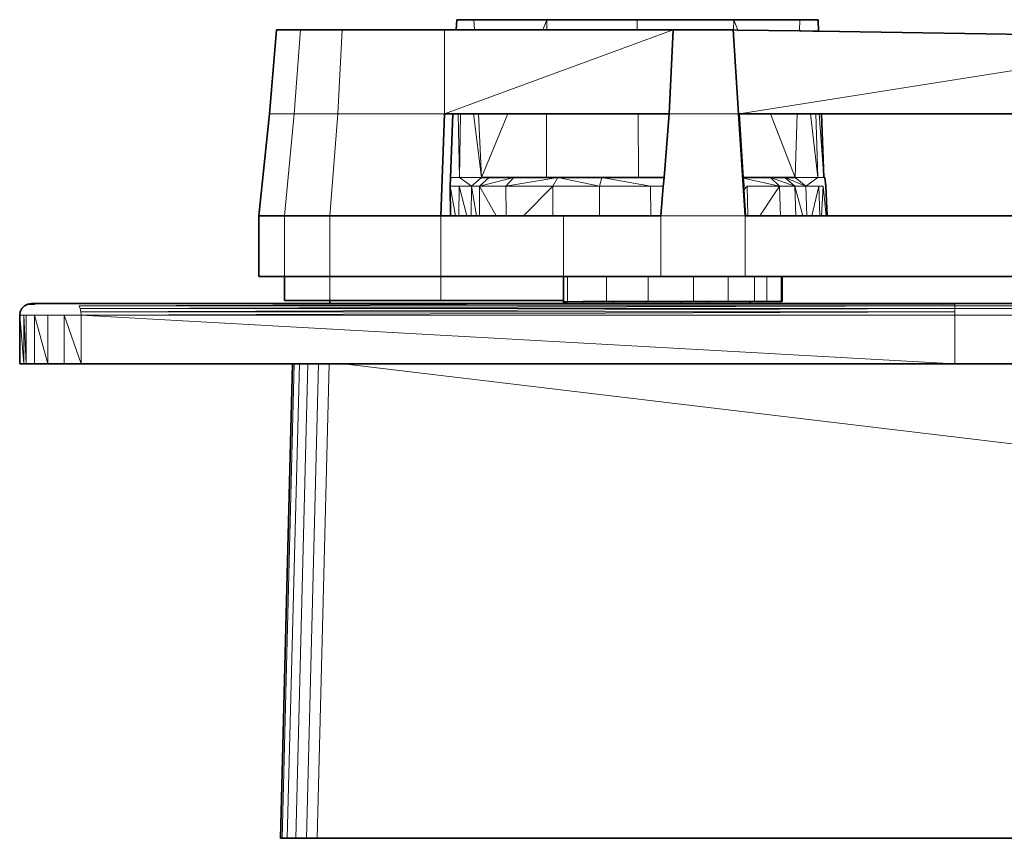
# Model space of a CAD drawing. Header units: inches. Extents: x 0 to 12.9, y 0 to 8.3.
# Tile 71 of 74: x 6.877 to 7.434, y 5.155 to 5.618. Entities that reach past the tile are written whole.
import ezdxf

# ---------------------------------------------------------------- set-up
doc = ezdxf.new("R2010")
doc.units = ezdxf.units.IN
doc.header["$MEASUREMENT"] = 0
doc.layers.add('Default', color=7, linetype='Continuous')

# ---------------------------------------------------------------- blocks, each defined once
blk = doc.blocks.new('MODEL_1')
at = {"lineweight": 35}
for p, q in [((7.12405, 5.6178), (7.12382, 5.61203)), ((7.12405, 5.6178), (7.12699, 5.61783)), ((7.12699, 5.61783), (7.13274, 5.6178)), ((7.13381, 5.6178), (7.13274, 5.6178)), ((7.17508, 5.61779), (7.13381, 5.6178)), ((7.22611, 5.61777), (7.17508, 5.61779)), ((7.22611, 5.61777), (7.28088, 5.61784)), ((7.28088, 5.61784), (7.28103, 5.61781)), ((7.28286, 5.61784), (7.28103, 5.61781)), ((7.28286, 5.61784), (7.31811, 5.61778)), ((7.31835, 5.61778), (7.31811, 5.61778)), ((7.32052, 5.61783), (7.31835, 5.61778)), ((7.32531, 5.6178), (7.32052, 5.61783)), ((7.32586, 5.61784), (7.32531, 5.6178)), ((7.32586, 5.61784), (7.32851, 5.61779)), ((7.32873, 5.61129), (7.32851, 5.61779)), ((7.02217, 5.61203), (7.01812, 5.56463)), ((7.03562, 5.61203), (7.02217, 5.61203)), ((7.05927, 5.61203), (7.03562, 5.61203)), ((7.11722, 5.61203), (7.05927, 5.61203)), ((7.12382, 5.61203), (7.11722, 5.61203)), ((7.12415, 5.61203), (7.12382, 5.61203)), ((7.1269, 5.61203), (7.12415, 5.61203)), ((7.12771, 5.61203), (7.1269, 5.61203)), ((7.13408, 5.61203), (7.12771, 5.61203)), ((7.17269, 5.61203), (7.13408, 5.61203)), ((7.17506, 5.61203), (7.17269, 5.61203)), ((7.22616, 5.61203), (7.17506, 5.61203)), ((7.24655, 5.61203), (7.22616, 5.61203)), ((7.24655, 5.61203), (7.24431, 5.56463)), ((7.28036, 5.61203), (7.24655, 5.61203)), ((7.28036, 5.61203), (7.28069, 5.61203)), ((7.2835, 5.56463), (7.28036, 5.61203)), ((7.28306, 5.61199), (7.28069, 5.61203)), ((7.31793, 5.61146), (7.28306, 5.61199)), ((7.31884, 5.61144), (7.31793, 5.61146)), ((7.32553, 5.61134), (7.31884, 5.61144)), ((7.32577, 5.61133), (7.32553, 5.61134)), ((7.32873, 5.61129), (7.32577, 5.61133)), ((7.5578, 5.60777), (7.32873, 5.61129)), ((7.01812, 5.56463), (7.01209, 5.50675)), ((7.115, 5.50675), (7.11722, 5.56463)), ((7.11722, 5.56463), (7.12195, 5.56463)), ((7.12195, 5.56463), (7.12052, 5.52849)), ((7.12195, 5.56463), (7.12495, 5.56463)), ((7.12495, 5.56463), (7.12614, 5.56463)), ((7.12614, 5.56463), (7.13358, 5.56463)), ((7.13358, 5.56463), (7.13634, 5.56463)), ((7.13634, 5.56463), (7.15302, 5.56463)), ((7.15302, 5.56463), (7.17489, 5.56463)), ((7.17489, 5.56463), (7.2266, 5.56463)), ((7.2266, 5.56463), (7.24431, 5.56463)), ((7.24431, 5.56463), (7.2413, 5.52855)), ((7.28723, 5.50675), (7.2835, 5.56463)), ((7.2835, 5.56463), (7.28376, 5.56463)), ((7.30146, 5.56463), (7.28376, 5.56463)), ((7.28376, 5.56463), (7.28608, 5.52855)), ((7.31654, 5.56463), (7.30146, 5.56463)), ((7.32421, 5.56463), (7.31654, 5.56463)), ((7.32712, 5.56463), (7.32421, 5.56463)), ((7.32906, 5.56463), (7.32712, 5.56463)), ((7.33035, 5.56463), (7.32906, 5.56463)), ((7.33161, 5.52849), (7.33035, 5.56463)), ((7.33035, 5.56463), (7.46514, 5.56463)), ((7.12038, 5.52362), (7.12052, 5.52849)), ((7.1424, 5.52855), (7.13805, 5.52855)), ((7.15629, 5.52855), (7.1424, 5.52855)), ((7.17476, 5.52855), (7.15629, 5.52855)), ((7.18129, 5.52855), (7.17476, 5.52855)), ((7.20617, 5.52855), (7.18129, 5.52855)), ((7.22694, 5.52855), (7.20617, 5.52855)), ((7.23328, 5.52855), (7.22694, 5.52855)), ((7.2413, 5.52855), (7.23328, 5.52855)), ((7.24099, 5.52487), (7.24089, 5.52364)), ((7.2413, 5.52855), (7.24099, 5.52487)), ((7.3016, 5.52855), (7.28608, 5.52855)), ((7.28608, 5.52855), (7.2861, 5.5282)), ((7.2861, 5.5282), (7.28622, 5.5264)), ((7.28622, 5.5264), (7.28637, 5.52403)), ((7.30962, 5.52855), (7.3016, 5.52855)), ((7.31548, 5.52855), (7.30962, 5.52855)), ((7.33223, 5.52849), (7.33161, 5.52849)), ((7.33279, 5.52362), (7.33223, 5.52849)), ((7.12045, 5.50675), (7.12038, 5.52362)), ((7.24089, 5.52364), (7.23948, 5.50675)), ((7.2864, 5.52364), (7.28637, 5.52403)), ((7.2864, 5.52364), (7.28654, 5.52147)), ((7.28654, 5.52147), (7.28748, 5.50675)), ((7.33355, 5.50675), (7.33279, 5.52362)), ((7.01209, 5.50675), (7.01209, 5.4725)), ((7.02664, 5.50675), (7.01209, 5.50675)), ((7.05226, 5.50675), (7.02664, 5.50675)), ((7.05226, 5.50675), (7.115, 5.50675)), ((7.12045, 5.50675), (7.115, 5.50675)), ((7.12343, 5.50675), (7.12045, 5.50675)), ((7.12528, 5.50675), (7.12343, 5.50675)), ((7.1297, 5.50675), (7.12528, 5.50675)), ((7.1323, 5.50675), (7.1297, 5.50675)), ((7.13526, 5.50675), (7.1323, 5.50675)), ((7.13698, 5.50675), (7.13526, 5.50675)), ((7.14646, 5.50675), (7.13698, 5.50675)), ((7.15198, 5.50675), (7.14646, 5.50675)), ((7.16182, 5.50675), (7.15198, 5.50675)), ((7.17833, 5.50675), (7.16182, 5.50675)), ((7.18436, 5.50675), (7.17833, 5.50675)), ((7.18436, 5.50675), (7.20489, 5.50675)), ((7.20489, 5.50675), (7.23383, 5.50675)), ((7.23383, 5.50675), (7.23948, 5.50675)), ((7.28723, 5.50675), (7.28748, 5.50675)), ((7.28879, 5.50675), (7.28748, 5.50675)), ((7.29557, 5.50675), (7.28879, 5.50675)), ((7.30719, 5.50675), (7.29557, 5.50675)), ((7.31581, 5.50675), (7.30719, 5.50675)), ((7.3198, 5.50675), (7.31581, 5.50675)), ((7.32212, 5.50675), (7.3198, 5.50675)), ((7.32486, 5.50675), (7.32212, 5.50675)), ((7.32952, 5.50675), (7.32486, 5.50675)), ((7.33044, 5.50675), (7.32952, 5.50675)), ((7.33301, 5.50675), (7.33044, 5.50675)), ((7.33355, 5.50675), (7.33301, 5.50675)), ((7.46144, 5.50675), (7.33355, 5.50675)), ((7.01209, 5.4725), (7.02664, 5.4725)), ((7.02664, 5.4725), (7.02664, 5.45901)), ((7.02664, 5.4725), (7.05226, 5.4725)), ((7.115, 5.4725), (7.05226, 5.4725)), ((7.115, 5.4725), (7.18436, 5.4725)), ((7.18436, 5.4725), (7.18436, 5.45901)), ((7.18436, 5.4725), (7.1868, 5.4725)), ((7.1868, 5.4725), (7.2087, 5.4725)), ((7.2087, 5.4725), (7.2324, 5.4725)), ((7.2324, 5.4725), (7.23948, 5.4725)), ((7.23948, 5.4725), (7.25791, 5.4725)), ((7.25791, 5.4725), (7.2775, 5.4725)), ((7.2775, 5.4725), (7.28723, 5.4725)), ((7.29248, 5.4725), (7.28723, 5.4725)), ((7.29248, 5.4725), (7.29946, 5.4725)), ((7.29946, 5.4725), (7.3075, 5.4725)), ((7.3075, 5.4725), (7.30814, 5.4725)), ((7.30814, 5.4725), (7.30814, 5.45829)), ((7.45551, 5.4725), (7.30814, 5.4725)), ((7.05226, 5.45901), (7.02664, 5.45901)), ((7.115, 5.45901), (7.05226, 5.45901)), ((7.05226, 5.45901), (7.05226, 5.45715)), ((7.115, 5.45901), (7.18436, 5.45901)), ((7.18436, 5.45827), (7.18436, 5.45901)), ((7.18436, 5.45827), (7.1868, 5.45827)), ((7.18436, 5.45715), (7.18436, 5.45827)), ((7.1868, 5.45827), (7.19545, 5.45828)), ((7.19545, 5.45828), (7.2087, 5.45829)), ((7.2087, 5.45829), (7.21257, 5.45829)), ((7.21257, 5.45829), (7.23105, 5.45829)), ((7.23105, 5.45829), (7.2324, 5.45829)), ((7.2324, 5.45829), (7.25088, 5.45829)), ((7.25088, 5.45829), (7.25791, 5.45829)), ((7.25791, 5.45829), (7.26619, 5.45829)), ((7.26619, 5.45829), (7.2775, 5.45829)), ((7.2775, 5.45829), (7.27781, 5.45829)), ((7.27781, 5.45829), (7.28324, 5.45829)), ((7.28324, 5.45829), (7.28954, 5.45829)), ((7.28954, 5.45829), (7.29002, 5.45829)), ((7.29002, 5.45829), (7.29248, 5.45829)), ((7.29002, 5.45829), (7.29002, 5.45715)), ((7.29248, 5.45829), (7.29946, 5.45829)), ((7.29946, 5.45829), (7.3075, 5.45829)), ((7.3075, 5.45829), (7.30814, 5.45829)), ((6.87716, 5.45253), (6.87688, 5.45061)), ((6.87716, 5.45253), (6.87809, 5.45441)), ((6.87961, 5.45593), (6.87809, 5.45441)), ((6.88149, 5.45686), (6.87961, 5.45593)), ((6.88342, 5.45715), (6.88149, 5.45686)), ((6.88402, 5.45686), (6.88149, 5.45686)), ((6.88342, 5.45715), (6.88603, 5.45715)), ((6.88402, 5.45686), (6.88509, 5.45686)), ((6.88509, 5.45686), (6.88603, 5.45715)), ((7.05226, 5.45715), (6.88603, 5.45715)), ((7.05226, 5.45715), (7.05226, 5.45686)), ((7.115, 5.45715), (7.05226, 5.45715)), ((7.18436, 5.45715), (7.115, 5.45715)), ((7.18436, 5.45686), (7.18436, 5.45715)), ((7.19545, 5.45715), (7.18436, 5.45715)), ((7.21257, 5.45715), (7.19545, 5.45715)), ((7.23105, 5.45715), (7.21257, 5.45715)), ((7.25088, 5.45715), (7.23105, 5.45715)), ((7.26619, 5.45715), (7.25088, 5.45715)), ((7.27781, 5.45715), (7.26619, 5.45715)), ((7.28324, 5.45715), (7.27781, 5.45715)), ((7.28954, 5.45715), (7.28324, 5.45715)), ((7.29002, 5.45715), (7.28954, 5.45715)), ((7.39304, 5.45715), (7.29002, 5.45715)), ((7.29002, 5.45715), (7.29002, 5.45686)), ((7.39922, 5.45686), (7.39304, 5.45715)), ((7.45707, 5.45715), (7.39304, 5.45715)), ((6.87688, 5.45061), (6.87688, 5.4231)), ((6.87688, 5.4231), (6.87913, 5.4231)), ((6.88058, 5.4231), (6.87913, 5.4231)), ((6.8852, 5.4231), (6.88058, 5.4231)), ((6.89274, 5.4231), (6.8852, 5.4231)), ((6.90204, 5.4231), (6.89274, 5.4231)), ((6.90204, 5.4231), (6.91156, 5.4231)), ((6.91156, 5.4231), (7.03119, 5.4231)), ((7.02436, 5.1546), (7.03119, 5.4231)), ((7.03211, 5.4231), (7.03119, 5.4231)), ((7.03505, 5.4231), (7.03211, 5.4231)), ((7.03988, 5.4231), (7.03505, 5.4231)), ((7.04583, 5.4231), (7.03988, 5.4231)), ((7.05193, 5.4231), (7.04583, 5.4231)), ((7.05999, 5.4231), (7.05193, 5.4231)), ((7.40586, 5.4231), (7.05999, 5.4231)), ((7.44557, 5.4231), (7.40586, 5.4231)), ((7.02436, 5.1546), (7.02527, 5.1546)), ((7.02527, 5.1546), (7.02821, 5.1546)), ((7.02821, 5.1546), (7.03304, 5.1546)), ((7.03304, 5.1546), (7.03901, 5.1546)), ((7.03901, 5.1546), (7.0451, 5.1546)), ((7.0451, 5.1546), (9.29959, 5.1546))]:
    blk.add_line(p, q, dxfattribs=at).dxf.unprotected_set("ltscale", -0.5)
at = {"lineweight": 0}
for p, q in [((7.13381, 5.6178), (7.17508, 5.61779)), ((7.13408, 5.61203), (7.13381, 5.6178)), ((7.17508, 5.61779), (7.17269, 5.61203)), ((7.17506, 5.61203), (7.17508, 5.61779)), ((7.17508, 5.61779), (7.22611, 5.61777)), ((7.22611, 5.61777), (7.28088, 5.61784)), ((7.22616, 5.61203), (7.22611, 5.61777)), ((7.22611, 5.61777), (7.22616, 5.61203)), ((7.28088, 5.61784), (7.28069, 5.61203)), ((7.28088, 5.61784), (7.28103, 5.61781)), ((7.28306, 5.61199), (7.28088, 5.61784)), ((7.28103, 5.61781), (7.28286, 5.61784)), ((7.28286, 5.61784), (7.31811, 5.61778)), ((7.31811, 5.61778), (7.31793, 5.61146)), ((7.01812, 5.56463), (7.02217, 5.61203)), ((7.02217, 5.61203), (7.03562, 5.61203)), ((7.03562, 5.61203), (7.03214, 5.56463)), ((7.03214, 5.56463), (7.03562, 5.61203)), ((7.03562, 5.61203), (7.05927, 5.61203)), ((7.05927, 5.61203), (7.05681, 5.56463)), ((7.05681, 5.56463), (7.05927, 5.61203)), ((7.05927, 5.61203), (7.11722, 5.61203)), ((7.11722, 5.56463), (7.24655, 5.61203)), ((7.11722, 5.61203), (7.12382, 5.61203)), ((7.24655, 5.61203), (7.11722, 5.56463)), ((7.11722, 5.56463), (7.11722, 5.61203)), ((7.11722, 5.61203), (7.11722, 5.56463)), ((7.12382, 5.61203), (7.12415, 5.61203)), ((7.12415, 5.61203), (7.1269, 5.61203)), ((7.1269, 5.61203), (7.12771, 5.61203)), ((7.12771, 5.61203), (7.13408, 5.61203)), ((7.17269, 5.61203), (7.13408, 5.61203)), ((7.13408, 5.61203), (7.17269, 5.61203)), ((7.17269, 5.61203), (7.17506, 5.61203)), ((7.22616, 5.61203), (7.17506, 5.61203)), ((7.17506, 5.61203), (7.22616, 5.61203)), ((7.24655, 5.61203), (7.22616, 5.61203)), ((7.22616, 5.61203), (7.24655, 5.61203)), ((7.24655, 5.61203), (7.24431, 5.56463)), ((7.24431, 5.56463), (7.24655, 5.61203)), ((7.28036, 5.61203), (7.24655, 5.61203)), ((7.24655, 5.61203), (7.28036, 5.61203)), ((7.28069, 5.61203), (7.28036, 5.61203)), ((7.2835, 5.56463), (7.28036, 5.61203)), ((7.28036, 5.61203), (7.28069, 5.61203)), ((7.28036, 5.61203), (7.2835, 5.56463)), ((7.28069, 5.61203), (7.28306, 5.61199)), ((7.31793, 5.61146), (7.28306, 5.61199)), ((7.28306, 5.61199), (7.31793, 5.61146)), ((7.31793, 5.61146), (7.31884, 5.61144)), ((7.31884, 5.61144), (7.32553, 5.61134)), ((7.32553, 5.61134), (7.32577, 5.61133)), ((7.32577, 5.61133), (7.32873, 5.61129)), ((7.32873, 5.61129), (7.5578, 5.60777)), ((7.46707, 5.5935), (7.28376, 5.56463)), ((7.28376, 5.56463), (7.46707, 5.5935)), ((7.01209, 5.50675), (7.01812, 5.56463)), ((7.01812, 5.56463), (7.03214, 5.56463)), ((7.03214, 5.56463), (7.01812, 5.56463)), ((7.03214, 5.56463), (7.02664, 5.50675)), ((7.02664, 5.50675), (7.03214, 5.56463)), ((7.05681, 5.56463), (7.03214, 5.56463)), ((7.03214, 5.56463), (7.05681, 5.56463)), ((7.05226, 5.50675), (7.05681, 5.56463)), ((7.05681, 5.56463), (7.05226, 5.50675)), ((7.05681, 5.56463), (7.11722, 5.56463)), ((7.11722, 5.56463), (7.05681, 5.56463)), ((7.11722, 5.56463), (7.115, 5.50675)), ((7.12195, 5.56463), (7.11722, 5.56463)), ((7.12052, 5.52849), (7.12195, 5.56463)), ((7.12195, 5.56463), (7.12495, 5.56463)), ((7.12495, 5.56463), (7.12195, 5.56463)), ((7.12495, 5.56463), (7.12556, 5.52849)), ((7.12614, 5.56463), (7.12495, 5.56463)), ((7.12556, 5.52849), (7.12495, 5.56463)), ((7.12495, 5.56463), (7.12614, 5.56463)), ((7.12556, 5.52849), (7.12614, 5.56463)), ((7.12614, 5.56463), (7.12556, 5.52849)), ((7.13358, 5.56463), (7.12614, 5.56463)), ((7.12614, 5.56463), (7.13358, 5.56463)), ((7.13634, 5.56463), (7.13358, 5.56463)), ((7.13805, 5.52855), (7.13358, 5.56463)), ((7.13358, 5.56463), (7.13634, 5.56463)), ((7.13358, 5.56463), (7.13805, 5.52855)), ((7.15302, 5.56463), (7.13634, 5.56463)), ((7.13805, 5.52855), (7.13634, 5.56463)), ((7.13634, 5.56463), (7.15302, 5.56463)), ((7.13634, 5.56463), (7.13805, 5.52855)), ((7.13805, 5.52855), (7.15302, 5.56463)), ((7.15302, 5.56463), (7.13805, 5.52855)), ((7.15302, 5.56463), (7.17489, 5.56463)), ((7.17489, 5.56463), (7.15302, 5.56463)), ((7.17489, 5.56463), (7.17476, 5.52855)), ((7.17476, 5.52855), (7.17489, 5.56463)), ((7.17489, 5.56463), (7.2266, 5.56463)), ((7.2266, 5.56463), (7.17489, 5.56463)), ((7.2266, 5.56463), (7.22694, 5.52855)), ((7.22694, 5.52855), (7.2266, 5.56463)), ((7.2266, 5.56463), (7.24431, 5.56463)), ((7.24431, 5.56463), (7.2266, 5.56463)), ((7.24431, 5.56463), (7.2413, 5.52855)), ((7.2413, 5.52855), (7.24431, 5.56463)), ((7.24431, 5.56463), (7.2835, 5.56463)), ((7.2835, 5.56463), (7.24431, 5.56463)), ((7.28376, 5.56463), (7.2835, 5.56463)), ((7.2835, 5.56463), (7.28723, 5.50675)), ((7.28608, 5.52855), (7.28376, 5.56463)), ((7.28376, 5.56463), (7.30146, 5.56463)), ((7.30146, 5.56463), (7.28376, 5.56463)), ((7.30146, 5.56463), (7.31548, 5.52855)), ((7.31654, 5.56463), (7.30146, 5.56463)), ((7.31548, 5.52855), (7.30146, 5.56463)), ((7.30146, 5.56463), (7.31654, 5.56463)), ((7.31548, 5.52855), (7.31654, 5.56463)), ((7.31654, 5.56463), (7.31548, 5.52855)), ((7.32421, 5.56463), (7.31654, 5.56463)), ((7.31654, 5.56463), (7.32421, 5.56463)), ((7.32835, 5.52849), (7.32421, 5.56463)), ((7.32421, 5.56463), (7.32712, 5.56463)), ((7.32712, 5.56463), (7.32421, 5.56463)), ((7.32421, 5.56463), (7.32835, 5.52849)), ((7.32835, 5.52849), (7.32712, 5.56463)), ((7.32712, 5.56463), (7.32906, 5.56463)), ((7.32712, 5.56463), (7.32835, 5.52849)), ((7.32906, 5.56463), (7.32712, 5.56463)), ((7.32906, 5.56463), (7.33161, 5.52849)), ((7.33035, 5.56463), (7.32906, 5.56463)), ((7.46514, 5.56463), (7.33035, 5.56463)), ((7.12556, 5.52849), (7.12052, 5.52849)), ((7.12556, 5.52849), (7.13805, 5.52855)), ((7.13805, 5.52855), (7.12556, 5.52849)), ((7.13234, 5.52364), (7.12556, 5.52849)), ((7.13805, 5.52855), (7.13234, 5.52364)), ((7.15629, 5.52855), (7.13698, 5.52364)), ((7.13698, 5.52364), (7.1424, 5.52855)), ((7.1424, 5.52855), (7.13805, 5.52855)), ((7.15629, 5.52855), (7.1424, 5.52855)), ((7.1424, 5.52855), (7.15629, 5.52855)), ((7.15184, 5.52364), (7.15629, 5.52855)), ((7.18129, 5.52855), (7.15184, 5.52364)), ((7.15184, 5.52364), (7.18129, 5.52855)), ((7.17476, 5.52855), (7.15629, 5.52855)), ((7.15629, 5.52855), (7.17476, 5.52855)), ((7.17476, 5.52855), (7.18129, 5.52855)), ((7.18129, 5.52855), (7.17476, 5.52855)), ((7.17835, 5.52364), (7.18129, 5.52855)), ((7.18129, 5.52855), (7.17835, 5.52364)), ((7.20617, 5.52855), (7.18129, 5.52855)), ((7.18129, 5.52855), (7.20617, 5.52855)), ((7.20487, 5.52364), (7.18129, 5.52855)), ((7.18129, 5.52855), (7.20487, 5.52364)), ((7.20617, 5.52855), (7.20487, 5.52364)), ((7.20487, 5.52364), (7.20617, 5.52855)), ((7.22694, 5.52855), (7.20617, 5.52855)), ((7.20617, 5.52855), (7.23374, 5.52364)), ((7.23328, 5.52855), (7.22694, 5.52855)), ((7.2413, 5.52855), (7.23328, 5.52855)), ((7.24089, 5.52364), (7.24099, 5.52487)), ((7.24099, 5.52487), (7.2413, 5.52855)), ((7.3016, 5.52855), (7.28608, 5.52855)), ((7.28608, 5.52855), (7.3016, 5.52855)), ((7.2861, 5.5282), (7.28608, 5.52855)), ((7.30666, 5.52364), (7.2861, 5.5282)), ((7.30666, 5.52364), (7.3016, 5.52855)), ((7.3016, 5.52855), (7.31524, 5.52364)), ((7.31524, 5.52364), (7.3016, 5.52855)), ((7.3016, 5.52855), (7.30962, 5.52855)), ((7.30962, 5.52855), (7.3016, 5.52855)), ((7.3016, 5.52855), (7.30666, 5.52364)), ((7.30962, 5.52855), (7.31524, 5.52364)), ((7.31548, 5.52855), (7.30962, 5.52855)), ((7.30962, 5.52855), (7.31548, 5.52855)), ((7.32148, 5.52364), (7.30962, 5.52855)), ((7.31524, 5.52364), (7.30962, 5.52855)), ((7.30962, 5.52855), (7.32148, 5.52364)), ((7.31548, 5.52855), (7.32148, 5.52364)), ((7.32148, 5.52364), (7.31548, 5.52855)), ((7.31548, 5.52855), (7.32835, 5.52849)), ((7.32835, 5.52849), (7.31548, 5.52855)), ((7.32835, 5.52849), (7.32148, 5.52364)), ((7.33161, 5.52849), (7.32835, 5.52849)), ((7.12343, 5.50675), (7.12038, 5.52362)), ((7.12038, 5.52362), (7.12535, 5.52362)), ((7.12038, 5.52362), (7.12343, 5.50675)), ((7.12045, 5.50675), (7.12038, 5.52362)), ((7.12528, 5.50675), (7.12535, 5.52362)), ((7.12535, 5.52362), (7.12528, 5.50675)), ((7.12535, 5.52362), (7.13234, 5.52364)), ((7.1297, 5.50675), (7.12535, 5.52362)), ((7.12535, 5.52362), (7.1297, 5.50675)), ((7.1323, 5.50675), (7.13234, 5.52364)), ((7.13234, 5.52364), (7.1323, 5.50675)), ((7.13526, 5.50675), (7.13234, 5.52364)), ((7.13234, 5.52364), (7.13698, 5.52364)), ((7.13234, 5.52364), (7.13526, 5.50675)), ((7.13698, 5.52364), (7.15184, 5.52364)), ((7.14646, 5.50675), (7.13698, 5.52364)), ((7.13698, 5.52364), (7.14646, 5.50675)), ((7.13698, 5.50675), (7.13698, 5.52364)), ((7.13698, 5.52364), (7.13698, 5.50675)), ((7.15184, 5.52364), (7.15198, 5.50675)), ((7.15198, 5.50675), (7.15184, 5.52364)), ((7.15184, 5.52364), (7.17835, 5.52364)), ((7.17835, 5.52364), (7.15184, 5.52364)), ((7.17835, 5.52364), (7.16182, 5.50675)), ((7.16182, 5.50675), (7.17835, 5.52364)), ((7.17833, 5.50675), (7.17835, 5.52364)), ((7.17835, 5.52364), (7.17833, 5.50675)), ((7.17835, 5.52364), (7.20487, 5.52364)), ((7.20487, 5.52364), (7.17835, 5.52364)), ((7.23374, 5.52364), (7.20487, 5.52364)), ((7.20487, 5.52364), (7.23374, 5.52364)), ((7.20489, 5.50675), (7.20487, 5.52364)), ((7.20487, 5.52364), (7.20489, 5.50675)), ((7.23374, 5.52364), (7.23383, 5.50675)), ((7.23383, 5.50675), (7.23374, 5.52364)), ((7.23374, 5.52364), (7.24089, 5.52364)), ((7.24089, 5.52364), (7.23948, 5.50675)), ((7.23948, 5.50675), (7.24089, 5.52364)), ((7.28654, 5.52147), (7.28841, 5.52364)), ((7.28748, 5.50675), (7.28654, 5.52147)), ((7.28841, 5.52364), (7.30666, 5.52364)), ((7.28879, 5.50675), (7.28841, 5.52364)), ((7.28841, 5.52364), (7.28879, 5.50675)), ((7.29557, 5.50675), (7.30666, 5.52364)), ((7.30666, 5.52364), (7.29557, 5.50675)), ((7.30719, 5.50675), (7.30666, 5.52364)), ((7.30666, 5.52364), (7.31524, 5.52364)), ((7.31524, 5.52364), (7.30666, 5.52364)), ((7.30666, 5.52364), (7.30719, 5.50675)), ((7.3198, 5.50675), (7.31524, 5.52364)), ((7.31524, 5.52364), (7.32148, 5.52364)), ((7.31524, 5.52364), (7.31581, 5.50675)), ((7.32148, 5.52364), (7.31524, 5.52364)), ((7.32148, 5.52364), (7.32886, 5.52362)), ((7.32212, 5.50675), (7.32148, 5.52364)), ((7.32148, 5.52364), (7.32212, 5.50675)), ((7.32886, 5.52362), (7.32486, 5.50675)), ((7.32486, 5.50675), (7.32886, 5.52362)), ((7.32886, 5.52362), (7.33134, 5.52362)), ((7.32952, 5.50675), (7.32886, 5.52362)), ((7.32886, 5.52362), (7.32952, 5.50675)), ((7.33134, 5.52362), (7.33044, 5.50675)), ((7.33044, 5.50675), (7.33134, 5.52362)), ((7.33134, 5.52362), (7.33301, 5.50675)), ((7.02664, 5.50675), (7.01209, 5.50675)), ((7.01209, 5.4725), (7.01209, 5.50675)), ((7.01209, 5.50675), (7.02664, 5.50675)), ((7.02664, 5.50675), (7.02664, 5.4725)), ((7.02664, 5.4725), (7.02664, 5.50675)), ((7.02664, 5.50675), (7.05226, 5.50675)), ((7.05226, 5.50675), (7.02664, 5.50675)), ((7.115, 5.50675), (7.05226, 5.50675)), ((7.05226, 5.4725), (7.05226, 5.50675)), ((7.05226, 5.50675), (7.115, 5.50675)), ((7.05226, 5.50675), (7.05226, 5.4725)), ((7.115, 5.50675), (7.12045, 5.50675)), ((7.115, 5.4725), (7.115, 5.50675)), ((7.115, 5.50675), (7.115, 5.4725)), ((7.12343, 5.50675), (7.12045, 5.50675)), ((7.12045, 5.50675), (7.12343, 5.50675)), ((7.12528, 5.50675), (7.12343, 5.50675)), ((7.12343, 5.50675), (7.12528, 5.50675)), ((7.1297, 5.50675), (7.12528, 5.50675)), ((7.12528, 5.50675), (7.1297, 5.50675)), ((7.1323, 5.50675), (7.1297, 5.50675)), ((7.1297, 5.50675), (7.1323, 5.50675)), ((7.13526, 5.50675), (7.1323, 5.50675)), ((7.1323, 5.50675), (7.13526, 5.50675)), ((7.13698, 5.50675), (7.13526, 5.50675)), ((7.13526, 5.50675), (7.13698, 5.50675)), ((7.14646, 5.50675), (7.13698, 5.50675)), ((7.13698, 5.50675), (7.14646, 5.50675)), ((7.15198, 5.50675), (7.14646, 5.50675)), ((7.14646, 5.50675), (7.15198, 5.50675)), ((7.16182, 5.50675), (7.15198, 5.50675)), ((7.15198, 5.50675), (7.16182, 5.50675)), ((7.17833, 5.50675), (7.16182, 5.50675)), ((7.16182, 5.50675), (7.17833, 5.50675)), ((7.18436, 5.50675), (7.17833, 5.50675)), ((7.17833, 5.50675), (7.18436, 5.50675)), ((7.20489, 5.50675), (7.18436, 5.50675)), ((7.18436, 5.50675), (7.18436, 5.4725)), ((7.18436, 5.4725), (7.18436, 5.50675)), ((7.18436, 5.50675), (7.20489, 5.50675)), ((7.23383, 5.50675), (7.20489, 5.50675)), ((7.20489, 5.50675), (7.23383, 5.50675)), ((7.23948, 5.50675), (7.23383, 5.50675)), ((7.23383, 5.50675), (7.23948, 5.50675)), ((7.23948, 5.50675), (7.23948, 5.4725)), ((7.23948, 5.4725), (7.23948, 5.50675)), ((7.23948, 5.50675), (7.28723, 5.50675)), ((7.28723, 5.50675), (7.23948, 5.50675)), ((7.28723, 5.50675), (7.28723, 5.4725)), ((7.28723, 5.4725), (7.28723, 5.50675)), ((7.28723, 5.50675), (7.28748, 5.50675)), ((7.28748, 5.50675), (7.28879, 5.50675)), ((7.28879, 5.50675), (7.28748, 5.50675)), ((7.28879, 5.50675), (7.29557, 5.50675)), ((7.29557, 5.50675), (7.28879, 5.50675)), ((7.29557, 5.50675), (7.30719, 5.50675)), ((7.30719, 5.50675), (7.29557, 5.50675)), ((7.30719, 5.50675), (7.31581, 5.50675)), ((7.31581, 5.50675), (7.30719, 5.50675)), ((7.31581, 5.50675), (7.3198, 5.50675)), ((7.3198, 5.50675), (7.32212, 5.50675)), ((7.32212, 5.50675), (7.3198, 5.50675)), ((7.32212, 5.50675), (7.32486, 5.50675)), ((7.32486, 5.50675), (7.32212, 5.50675)), ((7.32486, 5.50675), (7.32952, 5.50675)), ((7.32952, 5.50675), (7.32486, 5.50675)), ((7.32952, 5.50675), (7.33044, 5.50675)), ((7.33044, 5.50675), (7.32952, 5.50675)), ((7.33044, 5.50675), (7.33301, 5.50675)), ((7.33301, 5.50675), (7.33044, 5.50675)), ((7.33301, 5.50675), (7.33355, 5.50675)), ((7.33355, 5.50675), (7.46144, 5.50675)), ((7.02664, 5.4725), (7.01209, 5.4725)), ((7.02664, 5.45901), (7.02664, 5.4725)), ((7.02664, 5.4725), (7.05226, 5.4725)), ((7.05226, 5.4725), (7.02664, 5.4725)), ((7.05226, 5.4725), (7.05226, 5.45901)), ((7.115, 5.4725), (7.05226, 5.4725)), ((7.05226, 5.4725), (7.115, 5.4725)), ((7.05226, 5.45901), (7.05226, 5.4725)), ((7.18436, 5.4725), (7.115, 5.4725)), ((7.115, 5.4725), (7.115, 5.45901)), ((7.115, 5.4725), (7.18436, 5.4725)), ((7.115, 5.45901), (7.115, 5.4725)), ((7.1868, 5.4725), (7.18436, 5.4725)), ((7.18436, 5.45901), (7.18436, 5.4725)), ((7.18436, 5.4725), (7.1868, 5.4725)), ((7.18436, 5.4725), (7.18436, 5.45901)), ((7.2087, 5.4725), (7.1868, 5.4725)), ((7.1868, 5.45827), (7.1868, 5.4725)), ((7.1868, 5.4725), (7.2087, 5.4725)), ((7.1868, 5.4725), (7.1868, 5.45827)), ((7.2324, 5.4725), (7.2087, 5.4725)), ((7.2087, 5.45829), (7.2087, 5.4725)), ((7.2087, 5.4725), (7.2324, 5.4725)), ((7.2087, 5.4725), (7.2087, 5.45829)), ((7.23948, 5.4725), (7.2324, 5.4725)), ((7.2324, 5.45829), (7.2324, 5.4725)), ((7.2324, 5.4725), (7.23948, 5.4725)), ((7.2324, 5.4725), (7.2324, 5.45829)), ((7.25791, 5.4725), (7.23948, 5.4725)), ((7.23948, 5.4725), (7.25791, 5.4725)), ((7.2775, 5.4725), (7.25791, 5.4725)), ((7.25791, 5.45829), (7.25791, 5.4725)), ((7.25791, 5.4725), (7.2775, 5.4725)), ((7.25791, 5.4725), (7.25791, 5.45829)), ((7.28723, 5.4725), (7.2775, 5.4725)), ((7.2775, 5.45829), (7.2775, 5.4725)), ((7.2775, 5.4725), (7.28723, 5.4725)), ((7.2775, 5.4725), (7.2775, 5.45829)), ((7.29248, 5.4725), (7.28723, 5.4725)), ((7.28723, 5.4725), (7.29248, 5.4725)), ((7.29946, 5.4725), (7.29248, 5.4725)), ((7.29248, 5.45829), (7.29248, 5.4725)), ((7.29248, 5.4725), (7.29946, 5.4725)), ((7.29248, 5.4725), (7.29248, 5.45829)), ((7.3075, 5.4725), (7.29946, 5.4725)), ((7.29946, 5.45829), (7.29946, 5.4725)), ((7.29946, 5.4725), (7.3075, 5.4725)), ((7.29946, 5.4725), (7.29946, 5.45829)), ((7.30814, 5.4725), (7.3075, 5.4725)), ((7.3075, 5.45829), (7.3075, 5.4725)), ((7.3075, 5.4725), (7.30814, 5.4725)), ((7.3075, 5.4725), (7.3075, 5.45829)), ((7.45551, 5.4725), (7.30814, 5.4725)), ((7.30814, 5.4725), (7.30814, 5.45829)), ((7.05226, 5.45901), (7.02664, 5.45901)), ((7.115, 5.45901), (7.05226, 5.45901)), ((7.18436, 5.45901), (7.115, 5.45901)), ((7.18436, 5.45827), (7.18436, 5.45901)), ((7.1868, 5.45827), (7.18436, 5.45827)), ((7.19545, 5.45828), (7.1868, 5.45827)), ((7.2087, 5.45829), (7.19545, 5.45828)), ((7.19545, 5.45828), (7.2087, 5.45829)), ((7.19545, 5.45715), (7.19545, 5.45828)), ((7.21257, 5.45829), (7.2087, 5.45829)), ((7.2087, 5.45829), (7.21257, 5.45829)), ((7.23105, 5.45829), (7.21257, 5.45829)), ((7.21257, 5.45829), (7.21257, 5.45715)), ((7.21257, 5.45715), (7.21257, 5.45829)), ((7.21257, 5.45829), (7.23105, 5.45829)), ((7.2324, 5.45829), (7.23105, 5.45829)), ((7.23105, 5.45829), (7.2324, 5.45829)), ((7.23105, 5.45715), (7.23105, 5.45829)), ((7.23105, 5.45829), (7.23105, 5.45715)), ((7.25088, 5.45829), (7.2324, 5.45829)), ((7.2324, 5.45829), (7.25088, 5.45829)), ((7.25791, 5.45829), (7.25088, 5.45829)), ((7.25088, 5.45829), (7.25088, 5.45715)), ((7.25088, 5.45829), (7.25791, 5.45829)), ((7.25088, 5.45715), (7.25088, 5.45829)), ((7.26619, 5.45829), (7.25791, 5.45829)), ((7.25791, 5.45829), (7.26619, 5.45829)), ((7.2775, 5.45829), (7.26619, 5.45829)), ((7.26619, 5.45829), (7.26619, 5.45715)), ((7.27781, 5.45829), (7.2775, 5.45829)), ((7.28324, 5.45829), (7.27781, 5.45829)), ((7.28954, 5.45829), (7.28324, 5.45829)), ((7.29002, 5.45829), (7.28954, 5.45829)), ((7.29248, 5.45829), (7.29002, 5.45829)), ((7.29946, 5.45829), (7.29248, 5.45829)), ((7.3075, 5.45829), (7.29946, 5.45829)), ((7.30814, 5.45829), (7.3075, 5.45829)), ((6.91052, 5.45593), (7.18436, 5.45686)), ((6.91113, 5.45441), (6.91052, 5.45593)), ((6.91052, 5.45593), (7.40586, 5.45593)), ((7.40586, 5.45593), (6.91052, 5.45593)), ((6.91113, 5.45441), (7.40586, 5.45593)), ((7.40586, 5.45593), (6.91113, 5.45441)), ((6.91149, 5.45254), (6.91113, 5.45441)), ((6.91113, 5.45441), (7.40586, 5.45441)), ((7.40586, 5.45441), (6.91113, 5.45441)), ((6.91149, 5.45254), (7.40586, 5.45441)), ((7.40586, 5.45441), (6.91149, 5.45254)), ((6.91161, 5.45061), (6.91149, 5.45254)), ((6.91149, 5.45254), (7.40586, 5.45253)), ((7.40586, 5.45253), (6.91149, 5.45254)), ((6.91161, 5.45061), (7.40586, 5.45253)), ((7.40586, 5.45253), (6.91161, 5.45061)), ((7.18436, 5.45686), (7.19545, 5.45686)), ((7.21257, 5.45715), (7.19545, 5.45715)), ((7.19545, 5.45686), (7.21257, 5.45686)), ((7.23105, 5.45715), (7.21257, 5.45715)), ((7.21257, 5.45686), (7.23105, 5.45686)), ((7.25088, 5.45715), (7.23105, 5.45715)), ((7.23105, 5.45686), (7.25088, 5.45686)), ((7.26619, 5.45715), (7.25088, 5.45715)), ((7.25088, 5.45686), (7.26619, 5.45686)), ((7.26619, 5.45686), (7.27781, 5.45686)), ((7.27781, 5.45686), (7.28324, 5.45686)), ((7.28324, 5.45686), (7.28954, 5.45686)), ((7.28954, 5.45686), (7.29002, 5.45686)), ((7.29002, 5.45686), (7.39922, 5.45686)), ((7.39922, 5.45686), (7.40586, 5.45686)), ((7.40586, 5.45686), (7.40586, 5.45593)), ((7.40586, 5.45593), (7.40586, 5.45441)), ((7.40586, 5.45441), (7.40586, 5.45593)), ((7.40586, 5.45593), (7.44557, 5.45593)), ((7.40586, 5.45441), (7.40586, 5.45253)), ((7.44557, 5.45441), (7.40586, 5.45441)), ((7.40586, 5.45253), (7.40586, 5.45061)), ((6.87913, 5.4231), (6.87688, 5.45061)), ((6.87688, 5.45061), (6.87916, 5.45061)), ((6.87916, 5.45061), (6.87913, 5.4231)), ((6.88058, 5.4231), (6.87916, 5.45061)), ((6.87916, 5.45061), (6.88063, 5.45061)), ((6.88063, 5.45061), (6.88058, 5.4231)), ((6.88058, 5.4231), (6.88063, 5.45061)), ((6.88063, 5.45061), (6.88525, 5.45061)), ((6.88525, 5.45061), (6.8852, 5.4231)), ((6.8852, 5.4231), (6.88525, 5.45061)), ((6.88525, 5.45061), (6.89274, 5.4231)), ((6.89274, 5.4231), (6.88525, 5.45061)), ((6.88525, 5.45061), (6.89278, 5.45061)), ((6.89278, 5.45061), (6.89274, 5.4231)), ((6.89274, 5.4231), (6.89278, 5.45061)), ((6.89278, 5.45061), (6.90209, 5.45061)), ((6.90204, 5.4231), (6.90209, 5.45061)), ((6.90209, 5.45061), (6.90204, 5.4231)), ((6.91156, 5.4231), (6.90209, 5.45061)), ((6.90209, 5.45061), (6.91161, 5.45061)), ((6.90209, 5.45061), (6.91156, 5.4231)), ((6.91156, 5.4231), (6.91161, 5.45061)), ((6.91161, 5.45061), (6.91156, 5.4231)), ((6.91161, 5.45061), (7.40586, 5.4231)), ((7.40586, 5.4231), (6.91161, 5.45061)), ((6.91161, 5.45061), (7.40586, 5.45061)), ((7.40586, 5.45061), (6.91161, 5.45061)), ((7.40586, 5.45061), (7.40586, 5.4231)), ((7.40586, 5.4231), (7.40586, 5.45061)), ((7.40586, 5.45061), (7.44557, 5.45061)), ((6.8852, 5.4231), (6.88058, 5.4231)), ((6.89274, 5.4231), (6.8852, 5.4231)), ((6.90204, 5.4231), (6.89274, 5.4231)), ((6.91156, 5.4231), (6.90204, 5.4231)), ((7.03119, 5.4231), (6.91156, 5.4231)), ((7.02527, 5.1546), (7.03211, 5.4231)), ((7.02821, 5.1546), (7.03505, 5.4231)), ((7.03505, 5.4231), (7.02821, 5.1546)), ((7.03211, 5.4231), (7.03119, 5.4231)), ((7.03505, 5.4231), (7.03211, 5.4231)), ((7.03211, 5.4231), (7.03505, 5.4231)), ((7.03988, 5.4231), (7.03304, 5.1546)), ((7.03304, 5.1546), (7.03988, 5.4231)), ((7.03988, 5.4231), (7.03505, 5.4231)), ((7.03505, 5.4231), (7.03988, 5.4231)), ((7.03901, 5.1546), (7.04583, 5.4231)), ((7.04583, 5.4231), (7.03901, 5.1546)), ((7.04583, 5.4231), (7.03988, 5.4231)), ((7.03988, 5.4231), (7.04583, 5.4231)), ((7.05193, 5.4231), (7.0451, 5.1546)), ((7.0451, 5.1546), (7.05193, 5.4231)), ((7.05193, 5.4231), (7.04583, 5.4231)), ((7.04583, 5.4231), (7.05193, 5.4231)), ((7.05999, 5.4231), (7.05193, 5.4231)), ((7.05193, 5.4231), (7.05999, 5.4231)), ((7.40586, 5.4231), (7.05999, 5.4231)), ((9.29959, 5.1546), (7.05999, 5.4231)), ((7.05999, 5.4231), (7.40586, 5.4231)), ((7.05999, 5.4231), (9.29959, 5.1546)), ((7.44557, 5.4231), (7.40586, 5.4231)), ((7.40586, 5.4231), (7.44557, 5.4231)), ((7.02821, 5.1546), (7.02527, 5.1546)), ((7.03304, 5.1546), (7.02821, 5.1546)), ((7.03901, 5.1546), (7.03304, 5.1546)), ((7.0451, 5.1546), (7.03901, 5.1546)), ((9.29959, 5.1546), (7.0451, 5.1546))]:
    blk.add_line(p, q, dxfattribs=at).dxf.unprotected_set("ltscale", 0)
blk = doc.blocks.new('Page 1')
at = {"layer": 'Default'}
blk.add_blockref('MODEL_1', (0, 0), dxfattribs=at)

msp = doc.modelspace()

# ---------------------------------------------------------------- block references
msp.add_blockref('Page 1', (0, 0))

doc.saveas('drawing.dxf')
